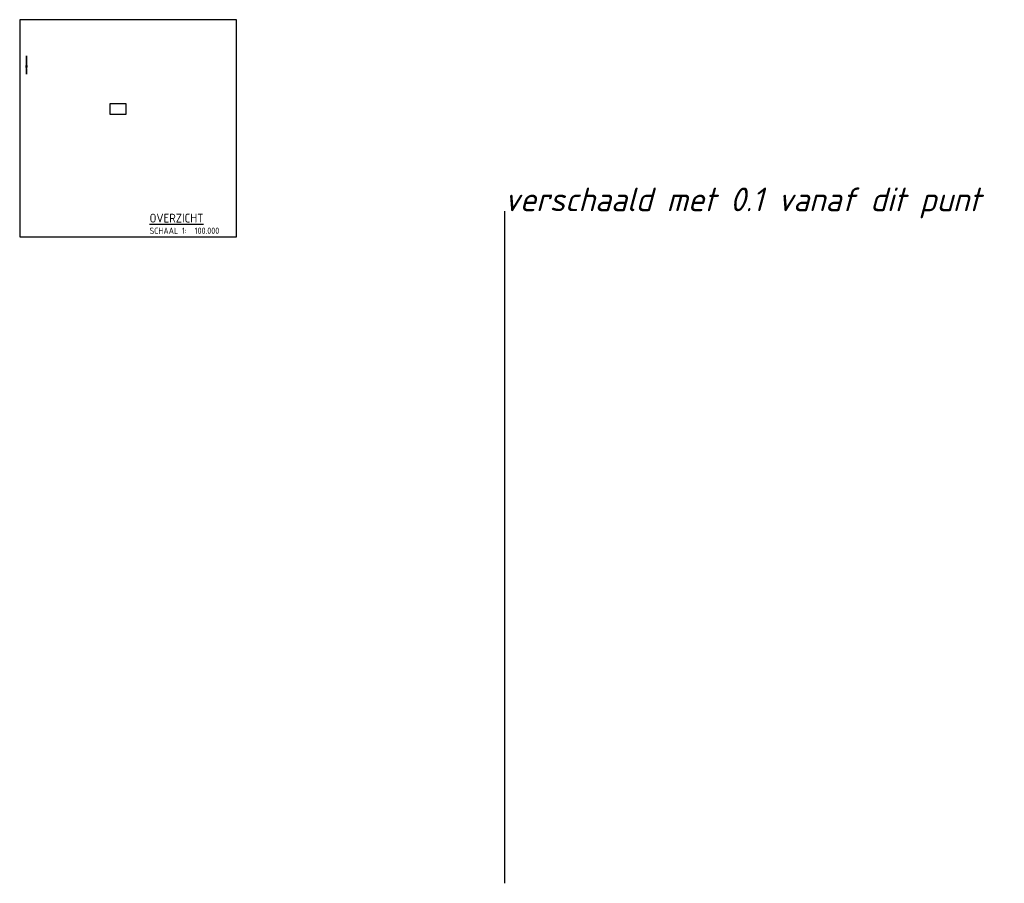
# Model space of a CAD drawing. Extents: x 155498 to 174806, y 452529 to 461643.
# Tile 44 of 44: x 170903 to 174806, y 452529 to 455952. Entities that reach past the tile are written whole.
import ezdxf

# ---------------------------------------------------------------- set-up
doc = ezdxf.new("R2010")
doc.units = 0
doc.header["$PDMODE"] = 64
doc.header["$PDSIZE"] = 1.5
doc.layers.get('0').update_dxf_attribs({"linetype": 'CONTINUOUS'})
doc.layers.get('DEFPOINTS').update_dxf_attribs({"linetype": 'CONTINUOUS'})
for name, color, linetype in [('ALG-T25', 2, 'CONTINUOUS'), ('ALG-T35', 3, 'CONTINUOUS'), ('alg1-overzicht2', 1, 'CONTINUOUS'), ('alg5-overzicht2', 6, 'CONTINUOUS')]:
    doc.layers.add(name, color=color, linetype=linetype)
doc.layers.add('X-XX-AL-ORIENTATIE-S', color=7, linetype='CONTINUOUS', lineweight=25)
doc.layers.add('X-XX-AL-TEKENBLAD-KADER-G-OZ-2022', color=1, linetype='CONTINUOUS', lineweight=25)
doc.styles.add('ISO', font='ISO.shx')
doc.styles.add('NLCS-ISO-M750-T25_CURSIEF', font='NLCS-ISO.ttf', dxfattribs={"oblique": 15, "height": 1.875})

# ---------------------------------------------------------------- blocks, each defined once
blk = doc.blocks.new('onder')
at = {"layer": 'DEFPOINTS'}
blk.add_point((0, 0), dxfattribs=at)
at = {"layer": 'ALG-T25', "linetype": 'Continuous', "style": 'ISO'}
blk.add_text('SCHAAL 1:', height=2.5, dxfattribs=at).set_placement((0, -4.5))
for tag, p in [('SCL', (17.86, -4.5)), ('TEKST1', (0, -8.67)), ('TEKST2', (0, -12.83))]:
    blk.add_attdef(tag, p, '', height=2.5, dxfattribs=at)
at = {"layer": 'ALG-T35', "linetype": 'Continuous', "style": 'ISO'}
blk.add_attdef('TXT', (0, 0), '', height=3.5, dxfattribs=at)
blk = doc.blocks.new('SAL-ORIENTATIE_NOORDPIJL-SO')
for p, q in [((0, 12.8), (-0.4, 1.4)), ((0, -5.2), (0, 12.8)), ((0.4, 1.4), (0, 12.8)), ((-0.6, 0), (0.6, 0)), ((-0.4, 1.4), (0, 5.6)), ((0, 5.6), (0.4, 1.4)), ((0, -0.4), (-0.2, -5.2)), ((-0.2, -5.2), (0, -5.2)), ((0.2, -5.2), (0, -0.4))]:
    blk.add_line(p, q)
for points in [[(0.4, 1.4), (0, 5.6), (0, 12.8)], [(0, -5.2), (0.2, -5.2), (0, -0.4)]]:
    blk.add_solid(points)

msp = doc.modelspace()

# ---------------------------------------------------------------- linework, layer by layer
at = {"layer": 'alg1-overzicht2'}
msp.add_lwpolyline([(170902.8, 455091.5), (171762.8, 455091.5), (171762.8, 455951.5), (170902.8, 455951.5)], close=True, dxfattribs=at)
at = {"layer": 'DEFPOINTS', "flags": 128}
msp.add_lwpolyline([(172824.2, 455192.5), (172824.2, 452529)], dxfattribs=at)
at = {"layer": 'X-XX-AL-TEKENBLAD-KADER-G-OZ-2022'}
msp.add_lwpolyline([(171261.6, 455619.1), (171323.1, 455619.1), (171323.1, 455576), (171261.6, 455576)], close=True, dxfattribs=at)

# ---------------------------------------------------------------- block references
at = {"layer": 'alg5-overzicht2', "xscale": 10, "yscale": 10, "zscale": 10, "rotation": 0.009223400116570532}
msp.add_blockref('onder', (171417.7, 455147.6), dxfattribs=at).add_auto_attribs({'TXT': '%%uOVERZICHT', 'SCL': '100.000'})
at = {"layer": 'X-XX-AL-ORIENTATIE-S', "xscale": 4, "yscale": 4, "zscale": 4}
msp.add_blockref('SAL-ORIENTATIE_NOORDPIJL-SO', (170930.1, 455756.6), dxfattribs=at)

# ---------------------------------------------------------------- texts
at = {"layer": 'DEFPOINTS', "style": 'NLCS-ISO-M750-T25_CURSIEF', "oblique": 15}
msp.add_text('verschaald met 0.1 vanaf dit punt', height=93.75, dxfattribs=at).set_placement((172824.2, 455192.5))

doc.saveas('drawing.dxf')
